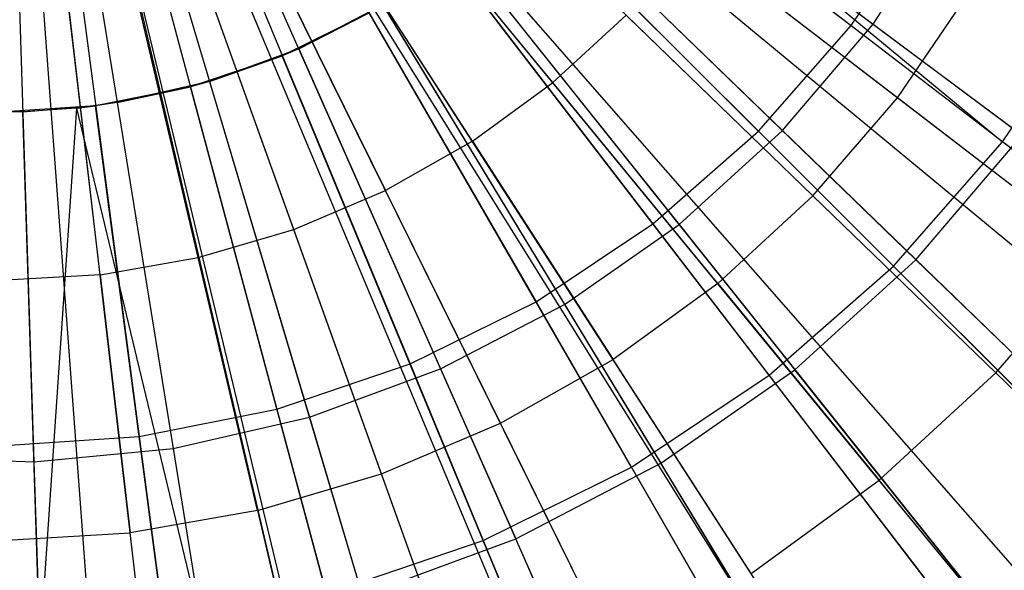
# Model space of a CAD drawing. Extents: x 0.2 to 40.1, y -6.7 to 6.7.
# Tile 180 of 256: x 10.648 to 11.171, y 2.951 to 3.244. Entities that reach past the tile are written whole.
import ezdxf

# ---------------------------------------------------------------- set-up
doc = ezdxf.new("R2010")
doc.units = 0
doc.header["$MEASUREMENT"] = 0
doc.layers.get('0').update_dxf_attribs({"color": 13, "linetype": 'CONTINUOUS'})

# ---------------------------------------------------------------- blocks, each defined once
blk = doc.blocks.new('SNOWBALL_XIV_PM3_STL')
at = {"color": 0}
for p, q in [((11.33913, 3.02961, 9.37739), (10.77876, 3.4602, 9.59392)), ((11.33913, 3.02961, 9.37739), (10.77876, 3.4602, 9.59392)), ((11.31931, 3.00476, 9.37739), (10.77476, 3.45518, 9.59392)), ((11.31931, 3.00476, 9.37739), (10.77476, 3.45518, 9.59392)), ((11.27302, 2.95306, 9.37739), (10.7654, 3.44472, 9.59392)), ((11.27302, 2.95306, 9.37739), (10.7654, 3.44472, 9.59392)), ((11.21991, 2.90258, 9.37739), (10.75466, 3.43452, 9.59392)), ((11.21991, 2.90258, 9.37739), (10.75466, 3.43452, 9.59392)), ((11.19862, 2.88455, 9.37739), (10.75035, 3.43087, 9.59392)), ((11.19862, 2.88455, 9.37739), (10.75035, 3.43087, 9.59392)), ((11.10539, 2.81766, 9.37739), (10.7315, 3.41734, 9.59392)), ((11.10539, 2.81766, 9.37739), (10.7315, 3.41734, 9.59392)), ((11.1169, 2.82496, 9.37739), (10.73383, 3.41882, 9.59392)), ((11.1169, 2.82496, 9.37739), (10.73383, 3.41882, 9.59392)), ((10.86557, 3.41273, 4.87007), (11.08947, 3.24093, 4.93766)), ((10.86557, 3.41273, 4.87007), (11.08947, 3.24093, 4.93766)), ((10.87073, 3.41368, 4.81693), (11.10115, 3.24172, 4.871)), ((10.87073, 3.41368, 4.81693), (11.10115, 3.24172, 4.871)), ((11.02891, 2.77508, 9.37739), (10.71603, 3.40873, 9.59392)), ((11.02891, 2.77508, 9.37739), (10.71603, 3.40873, 9.59392)), ((10.93582, 2.73555, 9.37739), (10.69721, 3.40074, 9.59392)), ((10.93582, 2.73555, 9.37739), (10.69721, 3.40074, 9.59392)), ((10.97875, 2.75222, 9.37739), (10.70589, 3.40411, 9.59392)), ((10.97875, 2.75222, 9.37739), (10.70589, 3.40411, 9.59392)), ((10.70238, 2.68596, 9.37739), (10.65, 3.39071, 9.59392)), ((10.70238, 2.68596, 9.37739), (10.65, 3.39071, 9.59392)), ((10.73919, 2.68947, 9.37739), (10.65744, 3.39142, 9.59392)), ((10.73919, 2.68947, 9.37739), (10.65744, 3.39142, 9.59392)), ((10.84324, 2.70793, 9.37739), (10.67849, 3.39515, 9.59392)), ((10.84324, 2.70793, 9.37739), (10.67849, 3.39515, 9.59392)), ((10.83882, 2.70689, 9.37739), (10.67849, 3.39515, 9.59392)), ((10.83882, 2.70689, 9.37739), (10.67849, 3.39515, 9.59392)), ((10.84648, 3.38519, 4.81693), (11.05302, 3.18517, 4.871)), ((10.84648, 3.38519, 4.81693), (11.05302, 3.18517, 4.871)), ((10.84069, 3.38437, 4.87007), (11.04025, 3.18481, 4.93766)), ((10.84069, 3.38437, 4.87007), (11.04025, 3.18481, 4.93766)), ((10.81232, 3.35949, 4.87007), (10.98413, 3.13559, 4.93766)), ((10.81232, 3.35949, 4.87007), (10.98413, 3.13559, 4.93766)), ((10.81878, 3.36004, 4.81693), (10.99804, 3.13525, 4.871)), ((10.81878, 3.36004, 4.81693), (10.99804, 3.13525, 4.871)), ((10.95495, 3.35712, 9.42593), (11.16999, 3.17914, 9.34542)), ((10.95495, 3.35712, 9.42593), (11.16999, 3.17914, 9.34542)), ((11.16999, 3.17914, 9.34542), (10.94879, 3.34887, 9.42593)), ((11.16999, 3.17914, 9.34542), (10.94879, 3.34887, 9.42593)), ((10.95196, 3.35306, 9.49024), (11.18029, 3.18266, 9.42376)), ((10.95196, 3.35306, 9.49024), (11.18029, 3.18266, 9.42376)), ((10.78095, 3.33853, 4.87007), (10.92206, 3.09412, 4.93766)), ((10.78095, 3.33853, 4.87007), (10.92206, 3.09412, 4.93766)), ((10.78809, 3.33863, 4.81693), (10.93714, 3.09276, 4.871)), ((10.78809, 3.33863, 4.81693), (10.93714, 3.09276, 4.871)), ((10.74711, 3.32184, 4.87007), (10.85511, 3.0611, 4.93766)), ((10.74711, 3.32184, 4.87007), (10.85511, 3.0611, 4.93766)), ((10.75492, 3.32133, 4.81693), (10.8713, 3.05842, 4.871)), ((10.75492, 3.32133, 4.81693), (10.8713, 3.05842, 4.871)), ((10.93102, 3.21068, 9.53325), (10.84154, 3.31974, 9.56746)), ((10.93102, 3.21068, 9.53325), (10.84154, 3.31974, 9.56746)), ((10.91929, 3.31468, 9.49024), (11.12395, 3.11648, 9.42376)), ((10.91929, 3.31468, 9.49024), (11.12395, 3.11648, 9.42376)), ((10.71138, 3.30971, 4.87007), (10.78442, 3.0371, 4.93766)), ((10.71138, 3.30971, 4.87007), (10.78442, 3.0371, 4.93766)), ((10.7198, 3.3084, 4.81693), (10.80161, 3.03277, 4.871)), ((10.7198, 3.3084, 4.81693), (10.80161, 3.03277, 4.871)), ((11.11202, 3.11304, 9.34542), (10.91487, 3.31019, 9.42593)), ((11.11202, 3.11304, 9.34542), (10.91487, 3.31019, 9.42593)), ((10.67437, 3.30235, 4.87007), (10.71121, 3.02254, 4.93766)), ((10.67437, 3.30235, 4.87007), (10.71121, 3.02254, 4.93766)), ((11.08947, 3.24093, 4.93766), (11.13094, 3.303, 4.93766)), ((11.08947, 3.24093, 4.93766), (11.13094, 3.303, 4.93766)), ((11.10115, 3.24172, 4.871), (11.14167, 3.30395, 4.871)), ((11.10115, 3.24172, 4.871), (11.14167, 3.30395, 4.871)), ((10.64608, 3.29648, 4.81693), (10.6553, 3.00911, 4.871)), ((10.64608, 3.29648, 4.81693), (10.6553, 3.00911, 4.871)), ((10.68333, 3.30008, 4.81693), (10.72921, 3.01625, 4.871)), ((10.68333, 3.30008, 4.81693), (10.72921, 3.01625, 4.871)), ((10.88822, 3.17947, 9.53325), (10.81175, 3.29802, 9.56746)), ((10.88822, 3.17947, 9.53325), (10.81175, 3.29802, 9.56746)), ((11.11408, 3.20254, 9.49142), (11.00461, 3.28666, 9.53325)), ((11.11408, 3.20254, 9.49142), (11.00461, 3.28666, 9.53325)), ((10.88197, 3.28079, 9.49024), (11.05961, 3.05805, 9.42376)), ((10.88197, 3.28079, 9.49024), (11.05961, 3.05805, 9.42376)), ((10.77968, 3.27983, 9.56746), (10.84213, 3.15335, 9.53325)), ((10.77968, 3.27983, 9.56746), (10.84213, 3.15335, 9.53325)), ((11.04591, 3.05507, 9.34542), (10.87618, 3.27626, 9.42593)), ((11.04591, 3.05507, 9.34542), (10.87618, 3.27626, 9.42593)), ((10.79337, 3.13264, 9.53325), (10.74575, 3.26542, 9.56746)), ((10.79337, 3.13264, 9.53325), (10.74575, 3.26542, 9.56746)), ((10.74257, 3.11763, 9.53325), (10.71039, 3.25498, 9.56746)), ((10.74257, 3.11763, 9.53325), (10.71039, 3.25498, 9.56746)), ((11.11408, 3.20254, 9.49142), (11.15278, 3.25935, 9.49142)), ((11.11408, 3.20254, 9.49142), (11.15278, 3.25935, 9.49142)), ((10.84063, 3.25196, 9.49024), (10.79595, 3.22864, 9.49024)), ((10.84063, 3.25196, 9.49024), (10.79595, 3.22864, 9.49024)), ((10.84063, 3.25196, 9.49024), (10.98833, 3.00832, 9.42376)), ((10.84063, 3.25196, 9.49024), (10.98833, 3.00832, 9.42376)), ((11.16999, 3.17914, 9.34542), (11.21884, 3.25225, 9.34542)), ((11.16999, 3.17914, 9.34542), (11.21884, 3.25225, 9.34542)), ((10.69039, 3.10851, 9.53325), (10.67407, 3.24863, 9.56746)), ((10.69039, 3.10851, 9.53325), (10.67407, 3.24863, 9.56746)), ((10.8334, 3.24768, 9.42593), (10.78725, 3.22492, 9.42593)), ((10.8334, 3.24768, 9.42593), (10.78725, 3.22492, 9.42593)), ((10.79595, 3.22864, 9.49024), (10.8334, 3.24768, 9.42593)), ((10.79595, 3.22864, 9.49024), (10.8334, 3.24768, 9.42593)), ((10.97281, 3.00622, 9.34542), (10.8334, 3.24768, 9.42593)), ((10.97281, 3.00622, 9.34542), (10.8334, 3.24768, 9.42593)), ((10.93102, 3.21068, 9.53325), (10.96999, 3.24657, 9.53325)), ((10.93102, 3.21068, 9.53325), (10.96999, 3.24657, 9.53325)), ((11.06916, 3.15052, 9.49142), (10.96999, 3.24657, 9.53325)), ((11.06916, 3.15052, 9.49142), (10.96999, 3.24657, 9.53325)), ((11.04025, 3.18481, 4.93766), (11.08947, 3.24093, 4.93766)), ((11.04025, 3.18481, 4.93766), (11.08947, 3.24093, 4.93766)), ((11.05302, 3.18517, 4.871), (11.10115, 3.24172, 4.871)), ((11.05302, 3.18517, 4.871), (11.10115, 3.24172, 4.871)), ((11.08947, 3.24093, 4.93766), (11.30494, 3.07559, 5.03993)), ((11.08947, 3.24093, 4.93766), (11.30494, 3.07559, 5.03993)), ((11.10115, 3.24172, 4.871), (11.32445, 3.07507, 4.9602)), ((11.10115, 3.24172, 4.871), (11.32445, 3.07507, 4.9602)), ((10.79595, 3.22864, 9.49024), (10.74864, 3.21124, 9.49024)), ((10.79595, 3.22864, 9.49024), (10.74864, 3.21124, 9.49024)), ((10.79595, 3.22864, 9.49024), (10.78725, 3.22492, 9.42593)), ((10.79595, 3.22864, 9.49024), (10.78725, 3.22492, 9.42593)), ((10.79595, 3.22864, 9.49024), (10.91127, 2.96812, 9.42376)), ((10.79595, 3.22864, 9.49024), (10.91127, 2.96812, 9.42376)), ((10.78725, 3.22492, 9.42593), (10.73853, 3.20838, 9.42593)), ((10.78725, 3.22492, 9.42593), (10.73853, 3.20838, 9.42593)), ((10.74864, 3.21124, 9.49024), (10.78725, 3.22492, 9.42593)), ((10.74864, 3.21124, 9.49024), (10.78725, 3.22492, 9.42593)), ((10.89395, 2.96733, 9.34542), (10.78725, 3.22492, 9.42593)), ((10.89395, 2.96733, 9.34542), (10.78725, 3.22492, 9.42593)), ((10.73853, 3.20838, 9.42593), (10.68807, 3.19834, 9.42593)), ((10.73853, 3.20838, 9.42593), (10.68807, 3.19834, 9.42593)), ((10.74864, 3.21124, 9.49024), (10.6995, 3.20002, 9.49024)), ((10.74864, 3.21124, 9.49024), (10.6995, 3.20002, 9.49024)), ((10.6995, 3.20002, 9.49024), (10.73853, 3.20838, 9.42593)), ((10.6995, 3.20002, 9.49024), (10.73853, 3.20838, 9.42593)), ((10.74864, 3.21124, 9.49024), (10.73853, 3.20838, 9.42593)), ((10.74864, 3.21124, 9.49024), (10.73853, 3.20838, 9.42593)), ((10.81069, 2.93907, 9.34542), (10.73853, 3.20838, 9.42593)), ((10.81069, 2.93907, 9.34542), (10.73853, 3.20838, 9.42593)), ((10.74864, 3.21124, 9.49024), (10.82971, 2.93811, 9.42376)), ((10.74864, 3.21124, 9.49024), (10.82971, 2.93811, 9.42376)), ((10.88822, 3.17947, 9.53325), (10.93102, 3.21068, 9.53325)), ((10.88822, 3.17947, 9.53325), (10.93102, 3.21068, 9.53325)), ((11.01859, 3.10395, 9.49142), (10.93102, 3.21068, 9.53325)), ((11.01859, 3.10395, 9.49142), (10.93102, 3.21068, 9.53325)), ((11.06916, 3.15052, 9.49142), (11.11408, 3.20254, 9.49142)), ((11.06916, 3.15052, 9.49142), (11.11408, 3.20254, 9.49142)), ((11.22136, 3.12011, 9.44195), (11.11408, 3.20254, 9.49142)), ((11.22136, 3.12011, 9.44195), (11.11408, 3.20254, 9.49142)), ((10.64933, 3.19518, 9.49024), (10.59895, 3.1968, 9.49024)), ((10.64933, 3.19518, 9.49024), (10.59895, 3.1968, 9.49024)), ((10.68807, 3.19834, 9.42593), (10.63672, 3.19498, 9.42593)), ((10.68807, 3.19834, 9.42593), (10.63672, 3.19498, 9.42593)), ((10.64933, 3.19518, 9.49024), (10.68807, 3.19834, 9.42593)), ((10.64933, 3.19518, 9.49024), (10.68807, 3.19834, 9.42593)), ((10.67784, 3.19713, 9.49024), (10.64933, 3.19518, 9.49024)), ((10.67784, 3.19713, 9.49024), (10.64933, 3.19518, 9.49024)), ((10.67784, 3.19713, 9.49024), (10.65846, 2.91042, 9.42376)), ((10.67784, 3.19713, 9.49024), (10.65846, 2.91042, 9.42376)), ((10.6995, 3.20002, 9.49024), (10.67784, 3.19713, 9.49024)), ((10.6995, 3.20002, 9.49024), (10.67784, 3.19713, 9.49024)), ((10.67784, 3.19713, 9.49024), (10.68807, 3.19834, 9.42593)), ((10.67784, 3.19713, 9.49024), (10.68807, 3.19834, 9.42593)), ((10.67784, 3.19713, 9.49024), (10.74497, 2.91877, 9.42376)), ((10.67784, 3.19713, 9.49024), (10.74497, 2.91877, 9.42376)), ((10.6995, 3.20002, 9.49024), (10.68807, 3.19834, 9.42593)), ((10.6995, 3.20002, 9.49024), (10.68807, 3.19834, 9.42593)), ((10.72446, 2.92192, 9.34542), (10.68807, 3.19834, 9.42593)), ((10.72446, 2.92192, 9.34542), (10.68807, 3.19834, 9.42593)), ((10.6995, 3.20002, 9.49024), (10.74497, 2.91877, 9.42376)), ((10.6995, 3.20002, 9.49024), (10.74497, 2.91877, 9.42376)), ((10.64933, 3.19518, 9.49024), (10.63672, 3.19498, 9.42593)), ((10.64933, 3.19518, 9.49024), (10.63672, 3.19498, 9.42593)), ((10.65846, 2.91042, 9.42376), (10.64933, 3.19518, 9.49024)), ((10.65846, 2.91042, 9.42376), (10.64933, 3.19518, 9.49024)), ((10.98413, 3.13559, 4.93766), (11.04025, 3.18481, 4.93766)), ((10.98413, 3.13559, 4.93766), (11.04025, 3.18481, 4.93766)), ((10.99804, 3.13525, 4.871), (11.05302, 3.18517, 4.871)), ((10.99804, 3.13525, 4.871), (11.05302, 3.18517, 4.871)), ((11.04025, 3.18481, 4.93766), (11.23229, 2.99276, 5.03993)), ((11.04025, 3.18481, 4.93766), (11.23229, 2.99276, 5.03993)), ((11.05302, 3.18517, 4.871), (11.25317, 2.99134, 4.9602)), ((11.05302, 3.18517, 4.871), (11.25317, 2.99134, 4.9602)), ((11.12395, 3.11648, 9.42376), (11.18029, 3.18266, 9.42376)), ((11.12395, 3.11648, 9.42376), (11.18029, 3.18266, 9.42376)), ((10.88822, 3.17947, 9.53325), (10.84213, 3.15335, 9.53325)), ((10.88822, 3.17947, 9.53325), (10.84213, 3.15335, 9.53325)), ((10.88822, 3.17947, 9.53325), (10.96305, 3.06346, 9.49142)), ((10.88822, 3.17947, 9.53325), (10.96305, 3.06346, 9.49142)), ((11.11202, 3.11304, 9.34542), (11.16999, 3.17914, 9.34542)), ((11.11202, 3.11304, 9.34542), (11.16999, 3.17914, 9.34542)), ((11.38149, 3.01685, 9.23076), (11.16999, 3.17914, 9.34542)), ((11.38149, 3.01685, 9.23076), (11.16999, 3.17914, 9.34542)), ((10.79337, 3.13264, 9.53325), (10.84213, 3.15335, 9.53325)), ((10.79337, 3.13264, 9.53325), (10.84213, 3.15335, 9.53325)), ((10.90326, 3.02956, 9.49142), (10.84213, 3.15335, 9.53325)), ((10.90326, 3.02956, 9.49142), (10.84213, 3.15335, 9.53325)), ((11.01859, 3.10395, 9.49142), (11.06916, 3.15052, 9.49142)), ((11.01859, 3.10395, 9.49142), (11.06916, 3.15052, 9.49142)), ((11.16634, 3.05639, 9.44195), (11.06916, 3.15052, 9.49142)), ((11.16634, 3.05639, 9.44195), (11.06916, 3.15052, 9.49142)), ((10.92206, 3.09412, 4.93766), (10.98413, 3.13559, 4.93766)), ((10.92206, 3.09412, 4.93766), (10.98413, 3.13559, 4.93766)), ((10.93714, 3.09276, 4.871), (10.99804, 3.13525, 4.871)), ((10.93714, 3.09276, 4.871), (10.99804, 3.13525, 4.871)), ((10.98413, 3.13559, 4.93766), (11.14946, 2.92012, 5.03993)), ((10.98413, 3.13559, 4.93766), (11.14946, 2.92012, 5.03993)), ((10.99804, 3.13525, 4.871), (11.17177, 2.91741, 4.9602)), ((10.99804, 3.13525, 4.871), (11.17177, 2.91741, 4.9602)), ((10.74257, 3.11763, 9.53325), (10.79337, 3.13264, 9.53325)), ((10.74257, 3.11763, 9.53325), (10.79337, 3.13264, 9.53325)), ((10.83999, 3.00269, 9.49142), (10.79337, 3.13264, 9.53325)), ((10.83999, 3.00269, 9.49142), (10.79337, 3.13264, 9.53325)), ((11.16634, 3.05639, 9.44195), (11.22136, 3.12011, 9.44195)), ((11.16634, 3.05639, 9.44195), (11.22136, 3.12011, 9.44195)), ((10.69039, 3.10851, 9.53325), (10.74257, 3.11763, 9.53325)), ((10.69039, 3.10851, 9.53325), (10.74257, 3.11763, 9.53325)), ((10.77407, 2.98322, 9.49142), (10.74257, 3.11763, 9.53325)), ((10.77407, 2.98322, 9.49142), (10.74257, 3.11763, 9.53325)), ((11.04591, 3.05507, 9.34542), (11.11202, 3.11304, 9.34542)), ((11.04591, 3.05507, 9.34542), (11.11202, 3.11304, 9.34542)), ((11.05961, 3.05805, 9.42376), (11.12395, 3.11648, 9.42376)), ((11.05961, 3.05805, 9.42376), (11.12395, 3.11648, 9.42376)), ((11.30053, 2.92453, 9.23076), (11.11202, 3.11304, 9.34542)), ((11.30053, 2.92453, 9.23076), (11.11202, 3.11304, 9.34542)), ((11.32113, 2.92552, 9.32256), (11.12395, 3.11648, 9.42376)), ((11.32113, 2.92552, 9.32256), (11.12395, 3.11648, 9.42376)), ((10.69039, 3.10851, 9.53325), (10.63751, 3.1054, 9.53325)), ((10.69039, 3.10851, 9.53325), (10.63751, 3.1054, 9.53325)), ((10.69039, 3.10851, 9.53325), (10.70636, 2.97138, 9.49142)), ((10.69039, 3.10851, 9.53325), (10.70636, 2.97138, 9.49142)), ((11.01859, 3.10395, 9.49142), (10.96305, 3.06346, 9.49142)), ((11.01859, 3.10395, 9.49142), (10.96305, 3.06346, 9.49142)), ((11.01859, 3.10395, 9.49142), (11.10441, 2.99937, 9.44195)), ((11.01859, 3.10395, 9.49142), (11.10441, 2.99937, 9.44195)), ((10.85511, 3.0611, 4.93766), (10.92206, 3.09412, 4.93766)), ((10.85511, 3.0611, 4.93766), (10.92206, 3.09412, 4.93766)), ((10.8713, 3.05842, 4.871), (10.93714, 3.09276, 4.871)), ((10.8713, 3.05842, 4.871), (10.93714, 3.09276, 4.871)), ((10.92206, 3.09412, 4.93766), (11.05785, 2.85891, 5.03993)), ((10.92206, 3.09412, 4.93766), (11.05785, 2.85891, 5.03993)), ((10.93714, 3.09276, 4.871), (11.08158, 2.8545, 4.9602)), ((10.93714, 3.09276, 4.871), (11.08158, 2.8545, 4.9602)), ((10.78442, 3.0371, 4.93766), (10.85511, 3.0611, 4.93766)), ((10.78442, 3.0371, 4.93766), (10.85511, 3.0611, 4.93766)), ((10.85511, 3.0611, 4.93766), (10.95904, 2.81018, 5.03993)), ((10.85511, 3.0611, 4.93766), (10.95904, 2.81018, 5.03993)), ((10.90326, 3.02956, 9.49142), (10.96305, 3.06346, 9.49142)), ((10.90326, 3.02956, 9.49142), (10.96305, 3.06346, 9.49142)), ((11.03639, 2.94977, 9.44195), (10.96305, 3.06346, 9.49142)), ((11.03639, 2.94977, 9.44195), (10.96305, 3.06346, 9.49142)), ((10.80161, 3.03277, 4.871), (10.8713, 3.05842, 4.871)), ((10.80161, 3.03277, 4.871), (10.8713, 3.05842, 4.871)), ((10.8713, 3.05842, 4.871), (10.98408, 2.80363, 4.9602)), ((10.8713, 3.05842, 4.871), (10.98408, 2.80363, 4.9602)), ((10.98833, 3.00832, 9.42376), (11.05961, 3.05805, 9.42376)), ((10.98833, 3.00832, 9.42376), (11.05961, 3.05805, 9.42376)), ((11.23076, 2.84344, 9.32256), (11.05961, 3.05805, 9.42376)), ((11.23076, 2.84344, 9.32256), (11.05961, 3.05805, 9.42376)), ((11.16634, 3.05639, 9.44195), (11.10441, 2.99937, 9.44195)), ((11.16634, 3.05639, 9.44195), (11.10441, 2.99937, 9.44195)), ((11.16634, 3.05639, 9.44195), (11.25687, 2.9687, 9.38787)), ((11.16634, 3.05639, 9.44195), (11.25687, 2.9687, 9.38787)), ((10.97281, 3.00622, 9.34542), (11.04591, 3.05507, 9.34542)), ((10.97281, 3.00622, 9.34542), (11.04591, 3.05507, 9.34542)), ((11.20821, 2.84356, 9.23076), (11.04591, 3.05507, 9.34542)), ((11.20821, 2.84356, 9.23076), (11.04591, 3.05507, 9.34542)), ((10.71121, 3.02254, 4.93766), (10.78442, 3.0371, 4.93766)), ((10.71121, 3.02254, 4.93766), (10.78442, 3.0371, 4.93766)), ((10.78442, 3.0371, 4.93766), (10.85472, 2.77477, 5.03993)), ((10.78442, 3.0371, 4.93766), (10.85472, 2.77477, 5.03993)), ((10.72921, 3.01625, 4.871), (10.80161, 3.03277, 4.871)), ((10.72921, 3.01625, 4.871), (10.80161, 3.03277, 4.871)), ((10.80161, 3.03277, 4.871), (10.88089, 2.76566, 4.9602)), ((10.80161, 3.03277, 4.871), (10.88089, 2.76566, 4.9602)), ((10.83999, 3.00269, 9.49142), (10.90326, 3.02956, 9.49142)), ((10.83999, 3.00269, 9.49142), (10.90326, 3.02956, 9.49142)), ((10.96316, 2.90825, 9.44195), (10.90326, 3.02956, 9.49142)), ((10.96316, 2.90825, 9.44195), (10.90326, 3.02956, 9.49142)), ((10.63672, 3.01766, 4.93766), (10.71121, 3.02254, 4.93766)), ((10.63672, 3.01766, 4.93766), (10.71121, 3.02254, 4.93766)), ((10.71121, 3.02254, 4.93766), (10.74666, 2.75327, 5.03993)), ((10.71121, 3.02254, 4.93766), (10.74666, 2.75327, 5.03993)), ((10.6553, 3.00911, 4.871), (10.72921, 3.01625, 4.871)), ((10.6553, 3.00911, 4.871), (10.72921, 3.01625, 4.871)), ((10.72921, 3.01625, 4.871), (10.77368, 2.74119, 4.9602)), ((10.72921, 3.01625, 4.871), (10.77368, 2.74119, 4.9602)), ((10.58108, 3.01149, 4.871), (10.6553, 3.00911, 4.871)), ((10.58108, 3.01149, 4.871), (10.6553, 3.00911, 4.871)), ((10.6553, 3.00911, 4.871), (10.66423, 2.73063, 4.9602)), ((10.6553, 3.00911, 4.871), (10.66423, 2.73063, 4.9602)), ((10.91127, 2.96812, 9.42376), (10.98833, 3.00832, 9.42376)), ((10.91127, 2.96812, 9.42376), (10.98833, 3.00832, 9.42376)), ((11.13062, 2.77359, 9.32256), (10.98833, 3.00832, 9.42376)), ((11.13062, 2.77359, 9.32256), (10.98833, 3.00832, 9.42376)), ((10.89395, 2.96733, 9.34542), (10.97281, 3.00622, 9.34542)), ((10.89395, 2.96733, 9.34542), (10.97281, 3.00622, 9.34542)), ((11.1061, 2.77534, 9.23076), (10.97281, 3.00622, 9.34542)), ((11.1061, 2.77534, 9.23076), (10.97281, 3.00622, 9.34542)), ((10.77407, 2.98322, 9.49142), (10.83999, 3.00269, 9.49142)), ((10.77407, 2.98322, 9.49142), (10.83999, 3.00269, 9.49142)), ((10.88567, 2.87535, 9.44195), (10.83999, 3.00269, 9.49142)), ((10.88567, 2.87535, 9.44195), (10.83999, 3.00269, 9.49142)), ((11.03639, 2.94977, 9.44195), (11.10441, 2.99937, 9.44195)), ((11.03639, 2.94977, 9.44195), (11.10441, 2.99937, 9.44195)), ((11.18436, 2.90193, 9.38787), (11.10441, 2.99937, 9.44195)), ((11.18436, 2.90193, 9.38787), (11.10441, 2.99937, 9.44195)), ((10.77407, 2.98322, 9.49142), (10.70636, 2.97138, 9.49142)), ((10.77407, 2.98322, 9.49142), (10.70636, 2.97138, 9.49142)), ((10.77407, 2.98322, 9.49142), (10.80494, 2.85149, 9.44195)), ((10.77407, 2.98322, 9.49142), (10.80494, 2.85149, 9.44195)), ((10.63774, 2.96734, 9.49142), (10.70636, 2.97138, 9.49142)), ((10.63774, 2.96734, 9.49142), (10.70636, 2.97138, 9.49142)), ((10.72201, 2.837, 9.44195), (10.70636, 2.97138, 9.49142)), ((10.72201, 2.837, 9.44195), (10.70636, 2.97138, 9.49142)), ((10.81069, 2.93907, 9.34542), (10.89395, 2.96733, 9.34542)), ((10.81069, 2.93907, 9.34542), (10.89395, 2.96733, 9.34542)), ((10.82971, 2.93811, 9.42376), (10.91127, 2.96812, 9.42376)), ((10.82971, 2.93811, 9.42376), (10.91127, 2.96812, 9.42376)), ((10.99597, 2.72103, 9.23076), (10.89395, 2.96733, 9.34542)), ((10.99597, 2.72103, 9.23076), (10.89395, 2.96733, 9.34542)), ((11.02238, 2.71712, 9.32256), (10.91127, 2.96812, 9.42376)), ((11.02238, 2.71712, 9.32256), (10.91127, 2.96812, 9.42376))]:
    blk.add_line(p, q, dxfattribs=at)
blk = doc.blocks.new('GRUPUJ_1')
at = {"color": 0}
blk.add_blockref('SNOWBALL_XIV_PM3_STL', (-0.20617, 6.65964, -0.51186), dxfattribs=at)

msp = doc.modelspace()

# ---------------------------------------------------------------- block references
at = {"color": 0}
msp.add_blockref('GRUPUJ_1', (0.20617, -6.65964, 0.51186), dxfattribs=at)

doc.saveas('drawing.dxf')
